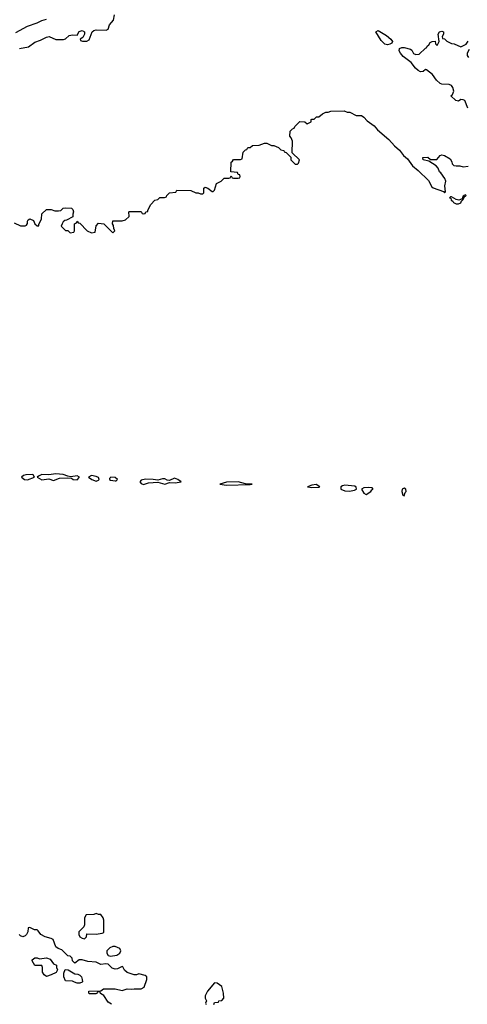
# Model space of a CAD drawing. Header units: inches. Extents: x 2671394 to 2765652, y 830470 to 955458.
# Tile 185 of 256: x 2704143 to 2707924, y 893739 to 902053. Entities that reach past the tile are written whole.
import ezdxf

# ---------------------------------------------------------------- set-up
doc = ezdxf.new("R2010")
doc.units = ezdxf.units.IN
doc.header["$MEASUREMENT"] = 0
doc.layers.add('C7809', color=7, linetype='Continuous')
doc.layers.add('C7900', color=7, linetype='Continuous')

msp = doc.modelspace()

# ---------------------------------------------------------------- linework, layer by layer
at = {"layer": 'C7809', "color": 2, "elevation": 14}
for points in [[(2704250, 898214), (2704194, 898210), (2704174.8, 898205.2), (2704158, 898190), (2704184.7, 898170), (2704210, 898168.5), (2704268.7, 898190), (2704258, 898210)], [(2704450, 898219.3), (2704390, 898209), (2704330, 898212.3), (2704301, 898199), (2704292, 898190), (2704330, 898168.4), (2704390, 898177.3), (2704430, 898163), (2704478.9, 898181.1), (2704550, 898186), (2704582, 898182), (2704594, 898170), (2704630, 898167.7), (2704648.7, 898190), (2704630, 898201.2), (2704574.6, 898194.6), (2704550, 898198), (2704510, 898214)], [(2704750, 898204), (2704724.7, 898190), (2704751.3, 898170), (2704790, 898156.3), (2704810, 898165.5), (2704814.5, 898170), (2704810, 898188), (2704790, 898196)], [(2704914, 898190), (2704911, 898189), (2704902, 898178), (2704900.7, 898170), (2704910, 898163.8), (2704950, 898158.8), (2704959.3, 898160.7), (2704968.7, 898170), (2704950, 898188.7)], [(2705450, 898182.7), (2705410, 898162), (2705390, 898165.2), (2705370, 898176), (2705350, 898176), (2705310, 898166), (2705272.1, 898172.1), (2705205.8, 898174.2), (2705170, 898164), (2705158.8, 898150), (2705170, 898136), (2705190, 898128), (2705230, 898143), (2705310, 898148), (2705370, 898130.8), (2705410, 898145.5), (2705456.2, 898143.8), (2705506, 898150), (2705478, 898170)], [(2705990, 898152.3), (2705890, 898149), (2705834, 898130), (2705890, 898123.1), (2706090, 898128.5), (2706106, 898130), (2706050, 898135.3)], [(2706648.4, 898128.4), (2706610, 898124), (2706574, 898110), (2706610, 898104.4), (2706670, 898106.8), (2706678, 898110)], [(2706890, 898121.6), (2706870, 898118), (2706856, 898110), (2706856.3, 898090), (2706890, 898076), (2706930, 898071.8), (2706970, 898080.3), (2706989.3, 898090), (2706985.6, 898105.6), (2706973.4, 898113.4)], [(2707090, 898104), (2707050, 898101.2), (2707031.3, 898090), (2707050, 898056), (2707070, 898044.9), (2707108.7, 898070), (2707116.5, 898083.5), (2707128, 898090), (2707119, 898099)], [(2707390, 898098), (2707374, 898090), (2707372, 898070), (2707378, 898038), (2707390, 898034), (2707398, 898062), (2707408, 898070), (2707406, 898090)], [(2704790, 894506), (2704770, 894498), (2704704.7, 894495.3), (2704692, 894470), (2704691.3, 894410), (2704685.4, 894394.6), (2704642, 894350), (2704642, 894330), (2704652, 894310), (2704670, 894298), (2704690, 894292), (2704708, 894310), (2704710, 894334), (2704790, 894331.3), (2704840.4, 894339.6), (2704854, 894346), (2704854, 894450), (2704848.9, 894468.9), (2704830, 894498), (2704810, 894498)], [(2704950, 894228.7), (2704930, 894228.7), (2704904.5, 894215.5), (2704878, 894190), (2704878, 894170), (2704891.1, 894151.1), (2704910, 894146.8), (2704964.7, 894155.3), (2704988, 894170), (2704998, 894190), (2704988, 894210)], [(2704310, 894122), (2704370, 894131), (2704399.8, 894119.8), (2704430, 894082), (2704454, 894070), (2704454, 894050), (2704462, 894030), (2704451.1, 894008.9), (2704410, 893988.7), (2704370, 893975.3), (2704349.2, 893989.2), (2704335.3, 894010), (2704335.3, 894050), (2704330, 894066), (2704270, 894068), (2704250, 894106), (2704250, 894114), (2704270, 894132), (2704290, 894131.3)], [(2704650, 893918), (2704630, 893919), (2704605.6, 893925.6), (2704590, 893935.3), (2704530, 893938), (2704515.3, 893970), (2704516.4, 894003.6), (2704527.3, 894032.7), (2704551.6, 894031.6), (2704610, 893998), (2704633.7, 893993.7), (2704650, 893984.7), (2704664.7, 893970), (2704672, 893950), (2704674, 893930), (2704670, 893926)]]:
    msp.add_lwpolyline(points, close=True, dxfattribs=at)
for points in [[(2704919.3, 893739.3), (2704890, 893758), (2704854.6, 893814.6), (2704826, 893830), (2704822, 893842), (2704810, 893846), (2704798, 893842), (2704794, 893830), (2704787.3, 893827.3), (2704731.6, 893828.4), (2704727.3, 893832.7), (2704728.7, 893851.3), (2704830, 893854), (2704850, 893871.3), (2704950, 893871), (2705010, 893856), (2705050, 893870.8), (2705090, 893866), (2705110.9, 893870.9), (2705170, 893871.3), (2705195.3, 893884.7), (2705218, 893950), (2705218, 893970), (2705203.1, 893983.1), (2705150, 893995.3), (2705130, 893988.7), (2705110, 893989), (2705050, 894008.7), (2705028.9, 894028.9), (2705015.3, 894055.3), (2705010, 894058), (2704970, 894038), (2704950, 894035.3), (2704924.7, 894044.7), (2704890, 894078), (2704870, 894082), (2704830, 894075.3), (2704790, 894095.3), (2704720.2, 894100.2), (2704670, 894115.3), (2704644.7, 894115.3), (2704610, 894088), (2704590, 894106), (2704586, 894130), (2704570, 894146), (2704550, 894148), (2704498.6, 894198.6), (2704469.5, 894209.5), (2704450, 894224), (2704425.2, 894285.2), (2704410, 894295.3), (2704358, 894310), (2704322, 894330), (2704300.4, 894360.4), (2704290, 894368), (2704268.9, 894368.9), (2704230, 894388), (2704214, 894386), (2704212, 894350), (2704202, 894330), (2704190, 894318), (2704170, 894308.7), (2704150, 894318), (2704138, 894330)], [(2705782, 893738), (2705790, 893754), (2705822, 893758), (2705826, 893770), (2705850, 893772), (2705868.9, 893791.1), (2705866, 893834), (2705850, 893889), (2705810, 893919), (2705790, 893922), (2705730.8, 893850), (2705711.3, 893810), (2705711.3, 893790), (2705722, 893770), (2705714, 893750), (2705718, 893738)]]:
    msp.add_lwpolyline(points, dxfattribs=at)
at = {"layer": 'C7900', "color": 2}
for points, elevation in [([(2704142, 901810), (2704216.5, 901823.5), (2704270, 901864.7), (2704320.2, 901879.8), (2704370, 901906), (2704391, 901911), (2704450, 901884.7), (2704513.6, 901886.4), (2704530, 901892), (2704560.4, 901919.6), (2704590, 901924.7), (2704630, 901922), (2704646.6, 901953.4), (2704670, 901961), (2704692, 901950), (2704692, 901930), (2704676.9, 901903.1), (2704654, 901890), (2704658, 901878), (2704672.7, 901872.7), (2704710, 901872), (2704730, 901882), (2704755.3, 901950), (2704770, 901961), (2704790, 901966.8), (2704874, 901966), (2704890, 901974), (2704902, 902010), (2704935.3, 902050), (2704944.7, 902095.3)], 18), ([(2704110, 901946), (2704210, 901997.3), (2704290, 902026.8), (2704330, 902047.3), (2704370, 902058.8)], 22), ([(2707927.3, 901307.3), (2707902, 901370), (2707890, 901377.2), (2707870, 901379), (2707850, 901366), (2707826, 901370), (2707786, 901410), (2707799, 901421), (2707809.2, 901450), (2707800.7, 901480.7), (2707790, 901497.2), (2707770, 901506.6), (2707709.4, 901509.4), (2707695.1, 901515.1), (2707662.5, 901542.5), (2707629.2, 901590), (2707578, 901630), (2707570, 901632.3), (2707550, 901617.2), (2707530, 901613.2), (2707510, 901624), (2707485.4, 901645.4), (2707451.1, 901691.1), (2707382.6, 901742.6), (2707359.3, 901770), (2707349.3, 901790), (2707350, 901811.3), (2707370, 901818.8), (2707390, 901818.8), (2707444, 901804), (2707454.8, 901794.8), (2707470, 901768), (2707490, 901760.7), (2707516.4, 901763.6), (2707570, 901814), (2707582, 901818), (2707586, 901830), (2707599, 901841), (2707610, 901862), (2707626, 901870), (2707652, 901872), (2707654, 901850), (2707670, 901834), (2707686, 901870), (2707678, 901930), (2707690, 901951), (2707710, 901956), (2707722, 901950), (2707722, 901930), (2707712, 901910), (2707714, 901894), (2707730, 901892), (2707750, 901872), (2707790, 901852), (2707814, 901850), (2707870, 901824.7), (2707914.6, 901845.4), (2707930, 901871.3)], 14), ([(2707939.6, 901800.4), (2707922, 901770), (2707922, 901750), (2707932.7, 901732.7)], 14), ([(2704096.9, 900336.9), (2704150, 900312), (2704190, 900312), (2704200.4, 900319.6), (2704208.7, 900331.3), (2704209.1, 900350.9), (2704215.3, 900364.7), (2704230, 900372), (2704258.8, 900358.8), (2704272, 900330), (2704290, 900312), (2704306, 900314), (2704306, 900326), (2704328, 900370), (2704330, 900414), (2704368.4, 900451.6), (2704410, 900452), (2704439.6, 900439.6), (2704470, 900438), (2704490, 900442), (2704510, 900462), (2704530, 900464.7), (2704582, 900462), (2704591.6, 900451.6), (2704598, 900430), (2704592, 900410), (2704592, 900388), (2704539.6, 900360.4), (2704523.6, 900356.4), (2704510, 900346), (2704502, 900330), (2704494, 900310), (2704530, 900274), (2704550, 900274), (2704570, 900254), (2704602, 900258), (2704606, 900270), (2704606, 900330), (2704622, 900338), (2704630, 900352), (2704638, 900338), (2704650, 900334), (2704714, 900270), (2704750, 900254), (2704782, 900258), (2704788.4, 900311.6), (2704810, 900334), (2704854, 900330), (2704930, 900254), (2704946, 900270), (2704938, 900290), (2704936.4, 900316.4), (2704928, 900330), (2704930, 900354), (2705010, 900354), (2705036.4, 900363.6), (2705067.3, 900392.7), (2705066, 900430), (2705070, 900434), (2705170, 900434), (2705178, 900418), (2705190, 900414), (2705202, 900418), (2705208.4, 900431.6), (2705226, 900434), (2705226, 900446), (2705250, 900494), (2705286, 900530), (2705310, 900534), (2705328.4, 900551.6), (2705367.3, 900552.7), (2705382, 900558), (2705386, 900570), (2705410, 900592), (2705462, 900598), (2705470, 900614), (2705590, 900612), (2705630, 900592), (2705650, 900592), (2705670, 900582), (2705690, 900582), (2705698, 900590), (2705698, 900630), (2705710, 900638), (2705732, 900630), (2705770, 900602), (2705778, 900602), (2705790, 900614), (2705806, 900670), (2705846, 900690), (2705870, 900714), (2705910, 900714), (2705922, 900718), (2705930, 900734), (2705938, 900718), (2705950, 900714), (2705990, 900714), (2706002, 900718), (2706006, 900730), (2706002, 900742), (2705987.3, 900747.3), (2705982, 900762), (2705927.3, 900767.3), (2705928.4, 900851.6), (2705942, 900858), (2705950, 900874), (2706007.3, 900872.7), (2706022, 900878), (2706030, 900934), (2706050, 900954), (2706062, 900958), (2706070, 900974), (2706090, 900974), (2706108.4, 900991.6), (2706167.3, 900992.7), (2706210, 901012), (2706230, 901012), (2706270, 900992), (2706290, 900992), (2706330, 900974), (2706350, 900954), (2706374, 900950), (2706378, 900938), (2706392.7, 900932.7), (2706432.7, 900892.7), (2706434, 900870), (2706450, 900854), (2706470, 900834), (2706490, 900834), (2706498, 900842), (2706506, 900870), (2706446, 900930), (2706447.3, 901027.3), (2706436.4, 901056.4), (2706426, 901070), (2706427.3, 901112.7), (2706447.3, 901132.7), (2706462, 901138), (2706467.3, 901152.7), (2706510, 901194), (2706551.6, 901191.6), (2706570, 901174), (2706606, 901190), (2706606, 901210), (2706610, 901214), (2706630, 901214), (2706650, 901234), (2706670, 901234), (2706700.4, 901259.6), (2706730, 901272), (2706750, 901272), (2706770, 901282), (2706883.6, 901283.6), (2706910, 901272), (2706931.6, 901271.6), (2706985.4, 901245.4), (2707030, 901243), (2707050, 901230.4), (2707079, 901199), (2707137.8, 901157.8), (2707164.5, 901124.5), (2707261, 901041), (2707309.1, 900989.1), (2707352.3, 900952.3), (2707385.9, 900905.9), (2707418.4, 900878.4), (2707460.2, 900820.2), (2707510, 900781.1), (2707595.5, 900695.5), (2707623.1, 900643.1), (2707634.9, 900634.9), (2707723.5, 900603.5), (2707730, 900592), (2707739, 900601), (2707733.2, 900650), (2707742, 900690), (2707733.6, 900713.6), (2707700.4, 900760.4), (2707690, 900768), (2707679, 900799), (2707660.4, 900820.4), (2707598, 900858), (2707550, 900869), (2707549, 900891), (2707590, 900891.3), (2707612.7, 900872.7), (2707667.3, 900872.7), (2707694, 900906), (2707710, 900911.3), (2707730, 900906), (2707778.8, 900878.8), (2707793.7, 900853.7), (2707796.9, 900836.9), (2707810, 900822), (2707830, 900818), (2707859.8, 900819.8), (2707890, 900811.3), (2707930, 900816)], 14)]:
    msp.add_lwpolyline(points, dxfattribs=dict(at, elevation=elevation))
at = {"layer": 'C7900', "color": 2, "elevation": 14}
for points in [[(2707250, 901840.9), (2707226.3, 901846.3), (2707197.7, 901877.7), (2707150, 901952), (2707170, 901961), (2707240.3, 901920.3), (2707278, 901890), (2707292, 901870), (2707286, 901854), (2707270, 901846)], [(2707910, 900575.3), (2707894, 900570), (2707898, 900562), (2707890, 900566), (2707879.6, 900540.4), (2707851.6, 900528.4), (2707830, 900535.3), (2707790, 900558), (2707782, 900558), (2707774, 900550), (2707785.4, 900545.4), (2707787.3, 900530), (2707802, 900522), (2707807.3, 900510), (2707830, 900498.8), (2707850, 900498.8), (2707870, 900507.7), (2707875.3, 900524.7), (2707886, 900530), (2707882, 900538), (2707890, 900534), (2707900.4, 900559.6), (2707910, 900562), (2707914, 900570)]]:
    msp.add_lwpolyline(points, close=True, dxfattribs=at)

doc.saveas('drawing.dxf')
